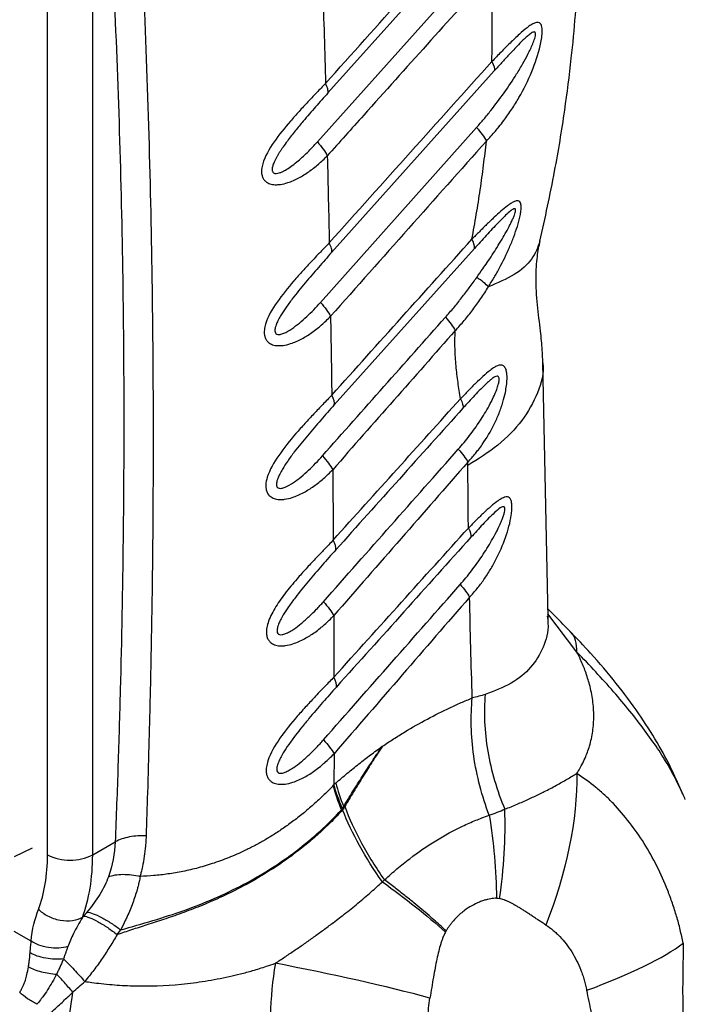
# Model space of a CAD drawing. Header units: millimetres. Extents: x 13 to 546, y 13 to 419.
# Tile 18 of 23: x 484 to 515, y 220 to 266. Entities that reach past the tile are written whole.
import ezdxf

# ---------------------------------------------------------------- set-up
doc = ezdxf.new("R2010")
doc.units = ezdxf.units.MM
doc.header["$LTSCALE"] = 2

msp = doc.modelspace()

# ---------------------------------------------------------------- linework, layer by layer
for p, q in [((485.132, 226.694), (485.132, 282.622)), ((487.253, 226.694), (487.253, 282.622)), ((505.709, 270.73), (498.301, 262.46)), ((497.807, 260.163), (505.464, 268.7)), ((506.115, 263.491), (498.477, 254.972)), ((497.953, 252.625), (505.285, 260.84)), ((505.182, 255.153), (498.598, 247.816)), ((508.641, 237.816), (508.393, 249.796)), ((504.876, 244.973), (504.874, 245.13)), ((509.995, 236.214), (508.637, 238.003)), ((498.589, 231.44), (498.586, 229.988)), ((498.669, 230.06), (498.586, 229.988)), ((498.941, 228.806), (498.979, 228.868)), ((483.584, 226.618), (484.42, 227.023)), ((487.253, 226.694), (488.312, 227.305)), ((484.365, 222.637), (483.564, 223.1)), ((488.405, 222.945), (488.569, 223.168))]:
    msp.add_line(p, q)
for centre, radius, start, end in [((504.436, 255.192), 0.747, 357.0198, 32.5786), ((491.001, 219.49), 26, 22.1328, 22.7632), ((486.192, 228.741), 2.306, 242.61, 297.3903), ((472.739, 221.678), 13.654, 317.9416, 353.9733)]:
    msp.add_arc(centre, radius, start, end)
for points, knots in [([(489.78, 227.586), (489.801, 228.259), (489.849, 229.765), (489.92, 232.255), (489.992, 235.213), (490.055, 238.633), (490.111, 243.513), (490.114, 249.655), (490.012, 256.891), (489.803, 264.035), (489.523, 270.327), (489.226, 275.51), (488.967, 279.384), (488.739, 282.466), (488.596, 284.254), (488.536, 285.02)], [0, 0, 0, 0, 0.03395, 0.075925, 0.125925, 0.18395, 0.25, 0.375358, 0.5, 0.625858, 0.75, 0.83338, 0.90284, 0.95838, 1, 1, 1, 1]), ([(487.253, 282.622), (487.344, 281.513), (487.433, 280.403), (487.6, 278.174), (487.68, 277.058), (487.905, 273.698), (488.038, 271.447), (488.384, 264.66), (488.545, 260.09), (488.721, 250.862), (488.736, 246.205), (488.654, 239.16), (488.61, 236.802), (488.517, 233.25), (488.482, 232.064), (488.403, 229.688), (488.358, 228.497), (488.312, 227.305)], [0, 0, 0, 0, 0.0625, 0.0625, 0.125, 0.125, 0.25, 0.25, 0.5, 0.5, 0.75, 0.75, 0.875, 0.875, 0.9375, 0.9375, 1, 1, 1, 1]), ([(508.262, 255.496), (508.502, 256.593), (508.954, 258.656), (509.42, 261.52), (509.732, 263.962), (509.923, 265.988), (510.031, 267.612), (510.09, 268.957), (510.124, 270.346), (510.124, 271.933), (510.066, 273.819), (509.921, 275.951), (509.661, 278.417), (509.349, 280.131), (509.18, 281.061)], [0, 0, 0, 0, 0.1218258, 0.2289599, 0.3212881, 0.3986887, 0.4610566, 0.509106, 0.5550931, 0.6230689, 0.6952911, 0.7782594, 0.879732, 1, 1, 1, 1]), ([(505.934, 268.041), (504.941, 266.937), (502.955, 264.731), (500.973, 262.521), (499.981, 261.416)], [0, 0, 0, 0, 0.5, 1, 1, 1, 1]), ([(506.02, 264.902), (506.021, 265.169), (506.023, 265.702), (506.008, 266.491), (505.98, 267.273), (505.949, 267.785), (505.934, 268.041)], [0, 0, 0, 0, 0.249999, 0.5, 0.750001, 1, 1, 1, 1]), ([(505.745, 260.201), (505.817, 260.278), (505.96, 260.433), (506.157, 260.654), (506.359, 260.898), (506.622, 261.239), (506.941, 261.691), (507.403, 262.442), (507.889, 263.419), (508.217, 264.383), (508.339, 264.993), (508.369, 265.267), (508.366, 265.479), (508.337, 265.623), (508.278, 265.728), (508.174, 265.786), (508.018, 265.755), (507.838, 265.657), (507.601, 265.488), (507.277, 265.208), (506.932, 264.875), (506.641, 264.589), (506.429, 264.374), (506.22, 264.158), (506.074, 264.009), (506.001, 263.934)], [0, 0, 0, 0, 0.031412, 0.062531, 0.088255, 0.125069, 0.188955, 0.25012, 0.380198, 0.499654, 0.531215, 0.562256, 0.585551, 0.606517, 0.624925, 0.652842, 0.687363, 0.719149, 0.749872, 0.807887, 0.874941, 0.908385, 0.937469, 0.968442, 1, 1, 1, 1]), ([(505.285, 260.84), (505.399, 260.969), (505.626, 261.229), (506.064, 261.767), (506.588, 262.464), (507.083, 263.207), (507.448, 263.817), (507.705, 264.288), (507.894, 264.683), (508.006, 264.979), (508.05, 265.142), (508.06, 265.241), (508.046, 265.3), (508.013, 265.326), (507.963, 265.323), (507.893, 265.293), (507.791, 265.226), (507.651, 265.111), (507.437, 264.911), (507.15, 264.621), (506.811, 264.258), (506.459, 263.874), (506.23, 263.619), (506.115, 263.491)], [0, 0, 0, 0, 0.062507, 0.125012, 0.250007, 0.375034, 0.441951, 0.500064, 0.56252, 0.593749, 0.61101, 0.624958, 0.63494, 0.644936, 0.65621, 0.67037, 0.687451, 0.715633, 0.749965, 0.807496, 0.874992, 0.937496, 1, 1, 1, 1]), ([(506.001, 263.934), (506.005, 264.096), (506.014, 264.42), (506.018, 264.741), (506.02, 264.902)], [0, 0, 0, 0, 0.5, 1, 1, 1, 1]), ([(498.188, 262.905), (498.12, 262.834), (497.986, 262.691), (497.788, 262.489), (497.58, 262.274), (497.304, 261.98), (496.948, 261.595), (496.399, 260.979), (495.753, 260.182), (495.289, 259.392), (495.176, 258.87), (495.183, 258.648), (495.24, 258.476), (495.321, 258.349), (495.45, 258.242), (495.642, 258.164), (495.863, 258.147), (496.127, 258.169), (496.479, 258.256), (496.93, 258.456), (497.411, 258.755), (497.782, 259.045), (498.068, 259.306), (498.205, 259.443), (498.274, 259.512)], [0, 0, 0, 0, 0.031538, 0.062559, 0.089393, 0.125118, 0.187392, 0.250219, 0.375894, 0.499584, 0.530656, 0.562105, 0.582624, 0.6035, 0.624586, 0.652583, 0.687145, 0.708289, 0.749829, 0.814438, 0.874923, 0.937449, 0.968513, 1, 1, 1, 1]), ([(498.301, 262.46), (498.314, 262.509), (498.312, 262.573), (498.274, 262.724), (498.238, 262.811), (498.188, 262.905)], [0, 0, 0, 0, 0.5, 0.5, 1, 1, 1, 1]), ([(498.301, 262.46), (498.204, 262.352), (498.012, 262.137), (497.721, 261.806), (497.431, 261.473), (497.174, 261.173), (496.953, 260.907), (496.764, 260.676), (496.578, 260.441), (496.386, 260.191), (496.236, 259.983), (496.122, 259.818), (496.076, 259.746), (496.052, 259.711)], [0, 0, 0, 0, 0.1249979, 0.2500019, 0.3765342, 0.5000046, 0.5829168, 0.6666776, 0.7500063, 0.8333389, 0.9285706, 0.9642854, 1, 1, 1, 1]), ([(495.751, 258.711), (495.77, 258.701), (495.808, 258.682), (495.899, 258.68), (496.015, 258.704), (496.158, 258.762), (496.339, 258.857), (496.57, 259.008), (496.921, 259.279), (497.259, 259.588), (497.578, 259.91), (497.731, 260.079), (497.807, 260.163)], [0, 0, 0, 0, 0.031225, 0.06251, 0.124909, 0.182857, 0.249943, 0.365286, 0.50001, 0.749975, 0.874988, 1, 1, 1, 1]), ([(497.807, 260.163), (497.908, 260.047), (498.001, 259.931), (498.159, 259.711), (498.224, 259.606), (498.274, 259.512)], [0, 0, 0, 0, 0.5, 0.5, 1, 1, 1, 1]), ([(505.745, 260.201), (504.524, 258.831), (502.083, 256.092), (499.646, 253.347), (498.427, 251.975)], [0, 0, 0, 0, 0.5, 1, 1, 1, 1]), ([(505.065, 255.594), (505.101, 255.789), (505.171, 256.178), (505.306, 256.954), (505.461, 257.919), (505.591, 258.875), (505.683, 259.635), (505.724, 260.012), (505.745, 260.201)], [0, 0, 0, 0, 0.125, 0.25, 0.5, 0.75, 0.875, 1, 1, 1, 1]), ([(496.052, 259.711), (496.028, 259.673), (495.981, 259.598), (495.913, 259.483), (495.849, 259.367), (495.811, 259.288), (495.792, 259.249)], [0, 0, 0, 0, 0.250008, 0.4999958, 0.7500147, 1, 1, 1, 1]), ([(495.684, 258.897), (495.684, 258.876), (495.682, 258.835), (495.692, 258.799), (495.697, 258.781)], [0, 0, 0, 0, 0.500216, 1, 1, 1, 1]), ([(495.792, 259.249), (495.779, 259.22), (495.753, 259.161), (495.721, 259.073), (495.695, 258.984), (495.688, 258.926), (495.684, 258.897)], [0, 0, 0, 0, 0.2500453, 0.5000682, 0.750137, 1, 1, 1, 1]), ([(495.697, 258.781), (495.704, 258.766), (495.717, 258.738), (495.74, 258.72), (495.751, 258.711)], [0, 0, 0, 0, 0.500042, 1, 1, 1, 1]), ([(505.842, 253.358), (505.887, 253.432), (505.977, 253.579), (506.106, 253.795), (506.236, 254.021), (506.488, 254.479), (506.765, 255.045), (507.033, 255.701), (507.207, 256.201), (507.319, 256.614), (507.373, 256.93), (507.385, 257.146), (507.356, 257.311), (507.281, 257.389), (507.175, 257.408), (507.042, 257.36), (506.891, 257.273), (506.689, 257.128), (506.431, 256.916), (506.103, 256.616), (505.821, 256.345), (505.585, 256.116), (505.413, 255.943), (505.241, 255.77), (505.124, 255.653), (505.065, 255.594)], [0, 0, 0, 0, 0.031196, 0.062494, 0.090984, 0.124992, 0.249896, 0.314211, 0.374881, 0.437373, 0.468619, 0.499866, 0.532658, 0.562359, 0.588505, 0.624871, 0.656154, 0.687506, 0.750027, 0.808677, 0.875015, 0.906771, 0.937507, 0.968723, 1, 1, 1, 1]), ([(505.294, 253.802), (505.389, 253.937), (505.551, 254.168), (505.795, 254.52), (506.018, 254.855), (506.253, 255.222), (506.473, 255.584), (506.661, 255.91), (506.804, 256.176), (506.909, 256.384), (506.994, 256.564), (507.057, 256.719), (507.1, 256.845), (507.121, 256.943), (507.115, 257.008), (507.07, 257.037), (506.968, 256.992), (506.803, 256.863), (506.568, 256.644), (506.3, 256.37), (506.014, 256.068), (505.739, 255.77), (505.459, 255.462), (505.274, 255.256), (505.182, 255.153)], [0, 0, 0, 0, 0.0729, 0.124997, 0.189661, 0.250004, 0.316286, 0.375002, 0.413511, 0.447066, 0.475818, 0.500007, 0.520249, 0.53614, 0.549325, 0.56251, 0.588131, 0.624986, 0.679709, 0.750019, 0.809626, 0.875008, 0.937504, 1, 1, 1, 1]), ([(498.364, 255.423), (498.295, 255.35), (498.159, 255.206), (497.959, 255.003), (497.749, 254.786), (497.47, 254.489), (497.109, 254.101), (496.551, 253.475), (495.896, 252.669), (495.427, 251.869), (495.307, 251.341), (495.31, 251.112), (495.364, 250.934), (495.444, 250.802), (495.573, 250.691), (495.766, 250.609), (495.988, 250.59), (496.255, 250.61), (496.613, 250.699), (497.071, 250.903), (497.484, 251.162), (497.787, 251.388), (498.011, 251.574), (498.219, 251.766), (498.358, 251.905), (498.427, 251.975)], [0, 0, 0, 0, 0.031555, 0.062556, 0.089346, 0.125111, 0.187336, 0.250204, 0.377178, 0.49959, 0.53072, 0.562106, 0.583021, 0.60392, 0.624727, 0.652821, 0.687281, 0.707514, 0.749824, 0.814837, 0.874907, 0.909492, 0.937453, 0.968514, 1, 1, 1, 1]), ([(498.477, 254.972), (498.49, 255.022), (498.488, 255.087), (498.449, 255.24), (498.414, 255.328), (498.364, 255.423)], [0, 0, 0, 0, 0.5, 0.5, 1, 1, 1, 1]), ([(498.484, 248.272), (499.58, 249.492), (501.774, 251.932), (503.968, 254.373), (505.065, 255.594)], [0, 0, 0, 0, 0.5, 1, 1, 1, 1]), ([(508.261, 255.496), (508.157, 255.21), (507.947, 254.633), (507.127, 253.904), (506.271, 253.54), (505.843, 253.358)], [0, 0, 0, 0, 0.3301007, 0.6650564, 1, 1, 1, 1]), ([(508.393, 249.788), (508.388, 249.988), (508.377, 250.452), (508.281, 251.367), (508.131, 252.511), (508.051, 253.703), (508.11, 254.713), (508.221, 255.275), (508.269, 255.518)], [0, 0, 0, 0, 0.121509, 0.2825427, 0.4941948, 0.7105476, 0.8746243, 1, 1, 1, 1]), ([(498.477, 254.972), (498.373, 254.856), (498.166, 254.624), (497.75, 254.151), (497.231, 253.548), (496.715, 252.914), (496.332, 252.393), (496.107, 252.05), (495.958, 251.781), (495.875, 251.598), (495.83, 251.457), (495.809, 251.345), (495.812, 251.242), (495.857, 251.156), (495.947, 251.118), (496.074, 251.125), (496.299, 251.199), (496.735, 251.457), (497.201, 251.852), (497.64, 252.282), (497.849, 252.511), (497.953, 252.625)], [0, 0, 0, 0, 0.0624889, 0.124975, 0.2499249, 0.374918, 0.4422536, 0.4999127, 0.5335692, 0.5624138, 0.5791694, 0.5938799, 0.6104311, 0.6252022, 0.6430237, 0.6609645, 0.6877573, 0.7501561, 0.87503, 0.9375147, 1, 1, 1, 1]), ([(503.825, 251.929), (503.954, 252.078), (504.212, 252.376), (504.582, 252.842), (504.944, 253.316), (505.178, 253.64), (505.294, 253.802)], [0, 0, 0, 0, 0.25, 0.500004, 0.750002, 1, 1, 1, 1]), ([(505.843, 253.358), (505.784, 253.418), (505.707, 253.487), (505.521, 253.637), (505.413, 253.719), (505.294, 253.802)], [0, 0, 0, 0, 0.5, 0.5, 1, 1, 1, 1]), ([(504.281, 251.304), (504.354, 251.382), (504.499, 251.538), (504.779, 251.86), (505.112, 252.281), (505.427, 252.719), (505.668, 253.081), (505.784, 253.266), (505.843, 253.358)], [0, 0, 0, 0, 0.1250061, 0.250004, 0.499985, 0.7499892, 0.8750609, 1, 1, 1, 1]), ([(497.953, 252.625), (498.055, 252.51), (498.148, 252.394), (498.309, 252.174), (498.376, 252.069), (498.427, 251.975)], [0, 0, 0, 0, 0.5, 0.5, 1, 1, 1, 1]), ([(498.044, 245.422), (499.007, 246.507), (500.933, 248.676), (502.861, 250.845), (503.825, 251.929)], [0, 0, 0, 0, 0.499961, 1, 1, 1, 1]), ([(504.281, 251.304), (503.321, 250.216), (501.401, 248.04), (499.484, 245.861), (498.526, 244.772)], [0, 0, 0, 0, 0.5, 1, 1, 1, 1]), ([(504.528, 248.104), (504.488, 248.358), (504.408, 248.865), (504.314, 249.646), (504.271, 250.32), (504.266, 250.807), (504.271, 251.089), (504.278, 251.233), (504.281, 251.304)], [0, 0, 0, 0, 0.250014, 0.500017, 0.749989, 0.874992, 0.937495, 1, 1, 1, 1]), ([(504.874, 245.13), (504.935, 245.197), (505.055, 245.329), (505.22, 245.522), (505.387, 245.732), (505.705, 246.171), (506.041, 246.736), (506.344, 247.416), (506.52, 247.919), (506.657, 248.462), (506.724, 248.937), (506.712, 249.288), (506.668, 249.486), (506.598, 249.62), (506.495, 249.684), (506.369, 249.689), (506.249, 249.647), (506.096, 249.568), (505.885, 249.421), (505.588, 249.165), (505.244, 248.838), (504.952, 248.545), (504.712, 248.295), (504.59, 248.168), (504.528, 248.104)], [0, 0, 0, 0, 0.031422, 0.062511, 0.089236, 0.125027, 0.24991, 0.312613, 0.374919, 0.426952, 0.499896, 0.53645, 0.562404, 0.593774, 0.624906, 0.652927, 0.687411, 0.705396, 0.750013, 0.814516, 0.875014, 0.937492, 0.96856, 1, 1, 1, 1]), ([(508.39, 249.788), (508.391, 249.782), (508.478, 249.314), (508.187, 248.38), (507.496, 247.08), (506.374, 245.918), (505.366, 245.282), (504.876, 244.973)], [0, 0, 0, 0, 0.003363, 0.2652, 0.521595, 0.767755, 1, 1, 1, 1]), ([(504.427, 245.737), (504.517, 245.841), (504.696, 246.048), (505.039, 246.48), (505.444, 247.044), (505.819, 247.654), (506.077, 248.161), (506.22, 248.497), (506.304, 248.753), (506.341, 248.922), (506.348, 249.038), (506.335, 249.113), (506.301, 249.159), (506.236, 249.172), (506.132, 249.133), (506.005, 249.046), (505.867, 248.933), (505.694, 248.775), (505.467, 248.55), (505.197, 248.266), (504.92, 247.967), (504.737, 247.765), (504.646, 247.664)], [0, 0, 0, 0, 0.0624767, 0.1249499, 0.2498699, 0.3748729, 0.4432316, 0.4998877, 0.534211, 0.5623704, 0.5788142, 0.5937405, 0.6087425, 0.6250847, 0.6525275, 0.6875291, 0.7165487, 0.7501085, 0.8087822, 0.875053, 0.9375287, 1, 1, 1, 1]), ([(498.484, 248.272), (498.414, 248.2), (498.276, 248.057), (497.994, 247.768), (497.641, 247.395), (497.215, 246.938), (496.645, 246.299), (495.981, 245.484), (495.489, 244.643), (495.379, 244.111), (495.391, 243.847), (495.46, 243.641), (495.623, 243.483), (495.835, 243.388), (496.06, 243.367), (496.331, 243.387), (496.695, 243.477), (497.158, 243.684), (497.649, 243.993), (498.026, 244.292), (498.317, 244.56), (498.456, 244.701), (498.526, 244.772)], [0, 0, 0, 0, 0.0312657, 0.0625283, 0.1250446, 0.187532, 0.2502062, 0.3799539, 0.4996016, 0.5422157, 0.5621357, 0.5962048, 0.6246816, 0.6528694, 0.6872146, 0.7075855, 0.7498886, 0.815193, 0.8749419, 0.9374704, 0.9687362, 1, 1, 1, 1]), ([(498.598, 247.816), (498.493, 247.698), (498.283, 247.463), (497.861, 246.984), (497.334, 246.372), (496.812, 245.729), (496.423, 245.202), (496.194, 244.854), (496.041, 244.581), (495.957, 244.395), (495.908, 244.252), (495.884, 244.138), (495.882, 244.032), (495.922, 243.939), (496.01, 243.895), (496.139, 243.897), (496.369, 243.972), (496.811, 244.233), (497.283, 244.635), (497.727, 245.073), (497.938, 245.306), (498.044, 245.422)], [0, 0, 0, 0, 0.062505, 0.125007, 0.249989, 0.37502, 0.44215, 0.500052, 0.533756, 0.562569, 0.579296, 0.593915, 0.610569, 0.625117, 0.64291, 0.660891, 0.687674, 0.750086, 0.874997, 0.937499, 1, 1, 1, 1]), ([(498.555, 241.471), (499.554, 242.58), (501.544, 244.791), (503.536, 247.002), (504.528, 248.104)], [0, 0, 0, 0, 0.501665, 1, 1, 1, 1]), ([(504.646, 247.664), (503.65, 246.554), (501.658, 244.336), (499.666, 242.118), (498.67, 241.01)], [0, 0, 0, 0, 0.500093, 1, 1, 1, 1]), ([(498.088, 238.571), (499.144, 239.765), (501.256, 242.154), (503.37, 244.543), (504.427, 245.737)], [0, 0, 0, 0, 0.499799, 1, 1, 1, 1]), ([(498.044, 245.422), (498.147, 245.307), (498.242, 245.191), (498.405, 244.971), (498.473, 244.866), (498.526, 244.772)], [0, 0, 0, 0, 0.5, 0.5, 1, 1, 1, 1]), ([(504.874, 245.13), (503.828, 243.933), (501.727, 241.531), (499.629, 239.127), (498.577, 237.921)], [0, 0, 0, 0, 0.498302, 1, 1, 1, 1]), ([(504.901, 242.035), (504.895, 242.524), (504.884, 243.503), (504.879, 244.483), (504.876, 244.973)], [0, 0, 0, 0, 0.5, 1, 1, 1, 1]), ([(504.955, 238.789), (505.015, 238.854), (505.134, 238.985), (505.364, 239.255), (505.635, 239.615), (505.931, 240.069), (506.293, 240.715), (506.663, 241.563), (506.889, 242.393), (506.946, 242.9), (506.947, 243.093), (506.931, 243.231), (506.904, 243.353), (506.841, 243.453), (506.734, 243.506), (506.613, 243.49), (506.463, 243.428), (506.252, 243.296), (505.964, 243.061), (505.618, 242.746), (505.326, 242.465), (505.085, 242.219), (504.962, 242.097), (504.901, 242.035)], [0, 0, 0, 0, 0.031267, 0.062529, 0.125051, 0.188216, 0.250109, 0.3782, 0.4997, 0.530965, 0.562248, 0.576057, 0.593615, 0.624853, 0.65293, 0.687385, 0.710935, 0.749914, 0.815442, 0.874965, 0.937471, 0.968736, 1, 1, 1, 1]), ([(504.515, 239.38), (504.606, 239.485), (504.788, 239.697), (505.136, 240.137), (505.547, 240.711), (505.93, 241.326), (506.207, 241.831), (506.368, 242.162), (506.477, 242.419), (506.547, 242.608), (506.593, 242.765), (506.618, 242.895), (506.614, 242.978), (506.593, 243.019), (506.56, 243.04), (506.495, 243.035), (506.345, 242.952), (506.034, 242.684), (505.668, 242.305), (505.299, 241.907), (505.113, 241.702), (505.02, 241.599)], [0, 0, 0, 0, 0.062498, 0.1249937, 0.2499672, 0.3749266, 0.442039, 0.4999352, 0.5335969, 0.5624472, 0.5874481, 0.6062517, 0.6250749, 0.6338754, 0.6429906, 0.660949, 0.6877558, 0.7501319, 0.8750117, 0.9375054, 1, 1, 1, 1]), ([(498.586, 235.037), (499.645, 236.211), (501.749, 238.544), (503.855, 240.877), (504.901, 242.035)], [0, 0, 0, 0, 0.5032741, 1, 1, 1, 1]), ([(498.555, 241.471), (498.485, 241.397), (498.346, 241.251), (498.142, 241.045), (497.928, 240.824), (497.642, 240.521), (497.273, 240.124), (496.789, 239.583), (496.279, 238.969), (495.795, 238.281), (495.513, 237.713), (495.422, 237.325), (495.41, 237.145), (495.423, 236.997), (495.457, 236.856), (495.542, 236.72), (495.668, 236.608), (495.858, 236.52), (496.086, 236.497), (496.36, 236.516), (496.729, 236.607), (497.196, 236.818), (497.618, 237.085), (497.926, 237.317), (498.153, 237.509), (498.366, 237.706), (498.506, 237.849), (498.577, 237.921)], [0, 0, 0, 0, 0.031555, 0.062498, 0.088953, 0.124999, 0.18765, 0.249978, 0.338662, 0.421781, 0.499673, 0.532041, 0.553029, 0.562247, 0.586031, 0.60702, 0.624912, 0.652999, 0.687406, 0.707967, 0.750049, 0.815173, 0.875019, 0.909373, 0.937509, 0.968522, 1, 1, 1, 1]), ([(505.02, 241.599), (503.97, 240.431), (501.863, 238.088), (499.758, 235.745), (498.702, 234.571)], [0, 0, 0, 0, 0.498843, 1, 1, 1, 1]), ([(498.67, 241.01), (498.564, 240.891), (498.351, 240.653), (497.924, 240.167), (497.39, 239.547), (496.861, 238.896), (496.466, 238.361), (496.234, 238.009), (496.078, 237.732), (495.991, 237.544), (495.94, 237.399), (495.913, 237.283), (495.907, 237.174), (495.941, 237.077), (496.027, 237.021), (496.16, 237.024), (496.32, 237.074), (496.508, 237.166), (496.755, 237.321), (497.07, 237.56), (497.422, 237.874), (497.711, 238.161), (497.929, 238.393), (498.035, 238.512), (498.088, 238.571)], [0, 0, 0, 0, 0.062509, 0.125016, 0.250011, 0.374992, 0.442184, 0.500028, 0.533746, 0.562547, 0.579251, 0.593831, 0.610584, 0.625056, 0.641939, 0.661905, 0.687446, 0.715957, 0.74996, 0.807597, 0.874989, 0.937492, 0.968746, 1, 1, 1, 1]), ([(498.093, 232.09), (499.165, 233.308), (501.305, 235.738), (503.446, 238.168), (504.515, 239.38)], [0, 0, 0, 0, 0.501072, 1, 1, 1, 1]), ([(498.088, 238.571), (498.193, 238.456), (498.289, 238.341), (498.454, 238.12), (498.524, 238.016), (498.577, 237.921)], [0, 0, 0, 0, 0.5, 0.5, 1, 1, 1, 1]), ([(504.955, 238.789), (503.901, 237.574), (501.778, 235.125), (499.657, 232.674), (498.589, 231.44)], [0, 0, 0, 0, 0.496322, 1, 1, 1, 1]), ([(505.084, 234.057), (505.059, 234.844), (505.008, 236.419), (504.973, 237.999), (504.955, 238.789)], [0, 0, 0, 0, 0.5, 1, 1, 1, 1]), ([(509.705, 237.15), (509.464, 237.398), (509.112, 237.757), (508.747, 238.122), (508.632, 238.236)], [0, 0, 0, 0, 0.686795, 1, 1, 1, 1]), ([(508.603, 237.894), (508.618, 237.783), (508.688, 237.245), (508.449, 236.414), (507.877, 235.461), (506.961, 234.707), (506.116, 234.386), (505.692, 234.225)], [0, 0, 0, 0, 0.060325, 0.293259, 0.527116, 0.762574, 1, 1, 1, 1]), ([(508.641, 237.745), (508.643, 237.742), (508.651, 237.733), (508.644, 237.819), (508.638, 237.882)], [0, 0, 0, 0, 0.263298, 1, 1, 1, 1]), ([(514.96, 229.552), (514.804, 229.92), (514.45, 230.75), (513.755, 232.005), (512.887, 233.371), (511.847, 234.767), (510.763, 236.051), (509.999, 236.845), (509.672, 237.184)], [0, 0, 0, 0, 0.128191, 0.289355, 0.463341, 0.653527, 0.851773, 1, 1, 1, 1]), ([(509.995, 236.214), (509.982, 236.4), (509.958, 236.773), (509.836, 237.065), (509.706, 237.146), (509.702, 237.148)], [0, 0, 0, 0, 0.491865, 0.98373, 1, 1, 1, 1]), ([(509.994, 230.517), (510.028, 230.573), (510.111, 230.707), (510.244, 230.944), (510.377, 231.217), (510.495, 231.51), (510.633, 231.925), (510.755, 232.486), (510.804, 233.201), (510.754, 233.934), (510.634, 234.535), (510.502, 234.991), (510.372, 235.377), (510.206, 235.786), (510.055, 236.092), (509.995, 236.214)], [0, 0, 0, 0, 0.034146, 0.081762, 0.14286, 0.195124, 0.250013, 0.376432, 0.500011, 0.624718, 0.750008, 0.800037, 0.850008, 0.940048, 1, 1, 1, 1]), ([(514.965, 229.546), (514.765, 229.977), (514.346, 230.879), (513.221, 232.528), (511.776, 234.342), (510.588, 235.59), (509.995, 236.214)], [0, 0, 0, 0, 0.232999, 0.488667, 0.744334, 1, 1, 1, 1]), ([(498.586, 235.037), (498.515, 234.962), (498.375, 234.815), (498.169, 234.608), (497.953, 234.385), (497.665, 234.08), (497.291, 233.68), (496.712, 233.033), (496.034, 232.201), (495.543, 231.373), (495.403, 230.824), (495.395, 230.578), (495.441, 230.383), (495.519, 230.239), (495.646, 230.116), (495.843, 230.022), (496.072, 229.997), (496.35, 230.015), (496.722, 230.108), (497.196, 230.322), (497.621, 230.592), (497.933, 230.828), (498.161, 231.022), (498.376, 231.223), (498.517, 231.367), (498.589, 231.44)], [0, 0, 0, 0, 0.031589, 0.06253, 0.088985, 0.125061, 0.187593, 0.250102, 0.378477, 0.499662, 0.531122, 0.562116, 0.583776, 0.604668, 0.624723, 0.65276, 0.687246, 0.707406, 0.749924, 0.814973, 0.874957, 0.909277, 0.937478, 0.968497, 1, 1, 1, 1]), ([(498.702, 234.571), (498.594, 234.45), (498.379, 234.209), (497.946, 233.719), (497.511, 233.212), (497.086, 232.696), (496.767, 232.291), (496.471, 231.89), (496.235, 231.533), (496.076, 231.253), (495.986, 231.063), (495.933, 230.916), (495.903, 230.798), (495.894, 230.686), (495.923, 230.583), (496.007, 230.52), (496.141, 230.52), (496.304, 230.57), (496.494, 230.663), (496.745, 230.821), (497.063, 231.063), (497.419, 231.382), (497.712, 231.674), (497.932, 231.909), (498.04, 232.03), (498.093, 232.09)], [0, 0, 0, 0, 0.062514, 0.125011, 0.250016, 0.314545, 0.37503, 0.442142, 0.50006, 0.533728, 0.562577, 0.57926, 0.593857, 0.610715, 0.625089, 0.642001, 0.661859, 0.687457, 0.715904, 0.749969, 0.807549, 0.874993, 0.937494, 0.968747, 1, 1, 1, 1]), ([(500.859, 231.789), (501.034, 231.905), (501.386, 232.138), (502.09, 232.574), (502.973, 233.079), (503.855, 233.524), (504.558, 233.843), (504.909, 233.986), (505.084, 234.057)], [0, 0, 0, 0, 0.125, 0.25, 0.5, 0.75, 0.875, 1, 1, 1, 1]), ([(505.88, 228.547), (505.54, 229.444), (505.288, 230.4), (505.015, 232.286), (504.995, 233.214), (505.084, 234.057)], [0, 0, 0, 0, 0.5, 0.5, 1, 1, 1, 1]), ([(505.692, 234.225), (505.616, 233.394), (505.652, 232.486), (505.965, 230.642), (506.242, 229.709), (506.611, 228.835)], [0, 0, 0, 0, 0.5, 0.5, 1, 1, 1, 1]), ([(498.093, 232.09), (498.199, 231.975), (498.296, 231.86), (498.464, 231.639), (498.534, 231.535), (498.589, 231.44)], [0, 0, 0, 0, 0.5, 0.5, 1, 1, 1, 1]), ([(498.669, 230.06), (498.759, 230.138), (498.939, 230.294), (499.301, 230.597), (499.756, 230.966), (500.214, 231.318), (500.582, 231.589), (500.766, 231.723), (500.859, 231.789)], [0, 0, 0, 0, 0.125, 0.25, 0.5, 0.75, 0.875, 1, 1, 1, 1]), ([(499.042, 228.969), (499.182, 229.196), (499.474, 229.671), (499.921, 230.379), (500.294, 230.948), (500.603, 231.416), (500.762, 231.648), (500.859, 231.789)], [0, 0, 0, 0, 0.239471, 0.5, 0.75, 0.847296, 1, 1, 1, 1]), ([(500.859, 231.789), (500.778, 231.667), (500.625, 231.434), (500.323, 230.965), (499.948, 230.375), (499.512, 229.665), (499.228, 229.19), (499.091, 228.96)], [0, 0, 0, 0, 0.130803, 0.25, 0.5, 0.759053, 1, 1, 1, 1]), ([(506.611, 228.835), (506.708, 228.873), (506.903, 228.951), (507.185, 229.068), (507.458, 229.186), (507.723, 229.304), (507.979, 229.422), (508.227, 229.541), (508.585, 229.718), (509.03, 229.953), (509.537, 230.241), (509.844, 230.426), (509.994, 230.517)], [0, 0, 0, 0, 0.072809, 0.145112, 0.216937, 0.288311, 0.359262, 0.429819, 0.500013, 0.673574, 0.840127, 1, 1, 1, 1]), ([(514.994, 222.542), (514.946, 222.754), (514.85, 223.179), (514.685, 223.808), (514.487, 224.42), (514.194, 225.219), (513.768, 226.174), (513.165, 227.245), (512.48, 228.225), (511.847, 228.966), (511.306, 229.501), (510.739, 229.986), (510.292, 230.304), (509.994, 230.517)], [0, 0, 0, 0, 0.0625, 0.125, 0.1875, 0.25, 0.375, 0.5, 0.625, 0.75, 0.8125, 0.875, 1, 1, 1, 1]), ([(498.556, 229.955), (498.475, 229.87), (498.314, 229.702), (498.067, 229.458), (497.819, 229.225), (497.57, 229.001), (497.322, 228.788), (497.074, 228.584), (496.827, 228.39), (496.582, 228.206), (496.339, 228.031), (496.098, 227.865), (495.859, 227.708), (495.624, 227.56), (495.392, 227.42), (495.164, 227.289), (494.94, 227.165), (494.72, 227.05), (494.322, 226.85), (493.742, 226.59), (492.977, 226.305), (492.229, 226.077), (491.503, 225.907), (490.803, 225.789), (490.134, 225.711), (489.699, 225.687), (489.488, 225.676)], [0, 0, 0, 0, 0.0355907, 0.070418, 0.1044766, 0.1377619, 0.17027, 0.2019979, 0.2329462, 0.2631175, 0.2925142, 0.3211389, 0.3489939, 0.3760815, 0.4024034, 0.4279608, 0.4527548, 0.4767865, 0.5000569, 0.5820589, 0.6604595, 0.7352909, 0.8066193, 0.8745166, 0.938965, 1, 1, 1, 1]), ([(499.091, 228.96), (499.083, 228.947), (499.067, 228.919), (499.034, 228.866), (499.01, 228.825), (498.994, 228.797)], [0, 0, 0, 0, 0.25, 0.5, 1, 1, 1, 1]), ([(499.091, 228.96), (499.3, 228.404), (499.568, 227.823), (500.199, 226.658), (500.562, 226.074), (500.954, 225.513)], [0, 0, 0, 0, 0.5, 0.5, 1, 1, 1, 1]), ([(505.88, 228.547), (506.005, 228.595), (506.254, 228.691), (506.492, 228.787), (506.611, 228.835)], [0, 0, 0, 0, 0.502382, 1, 1, 1, 1]), ([(498.994, 228.797), (498.91, 228.708), (498.743, 228.528), (498.481, 228.263), (498.213, 228.002), (497.936, 227.745), (497.652, 227.493), (497.361, 227.245), (497.062, 227.003), (496.756, 226.767), (496.185, 226.345), (495.345, 225.789), (494.264, 225.179), (493.256, 224.687), (492.327, 224.288), (491.44, 223.95), (490.602, 223.66), (489.818, 223.405), (489.09, 223.175), (488.628, 223.02), (488.405, 222.945)], [0, 0, 0, 0, 0.03151, 0.063087, 0.094727, 0.126425, 0.15818, 0.189988, 0.22185, 0.253763, 0.285729, 0.396867, 0.499956, 0.58611, 0.66716, 0.743211, 0.814387, 0.880816, 0.942634, 1, 1, 1, 1]), ([(488.569, 223.168), (489.076, 223.314), (489.579, 223.456), (490.572, 223.756), (491.062, 223.913), (492.508, 224.425), (493.443, 224.831), (495.214, 225.763), (496.051, 226.295), (497.598, 227.474), (498.308, 228.119), (498.941, 228.806)], [0, 0, 0, 0, 0.125, 0.125, 0.25, 0.25, 0.5, 0.5, 0.75, 0.75, 1, 1, 1, 1]), ([(500.86, 225.423), (500.465, 225.98), (500.102, 226.555), (499.472, 227.695), (499.205, 228.26), (498.994, 228.797)], [0, 0, 0, 0, 0.5, 0.5, 1, 1, 1, 1]), ([(500.954, 225.513), (501.06, 225.608), (501.256, 225.784), (501.551, 226.039), (501.842, 226.277), (502.442, 226.748), (503.361, 227.382), (504.303, 227.896), (504.934, 228.183), (505.241, 228.313), (505.557, 228.433), (505.766, 228.507), (505.88, 228.547)], [0, 0, 0, 0, 0.067587, 0.12501, 0.18747, 0.250022, 0.500044, 0.749978, 0.813097, 0.87499, 0.932076, 1, 1, 1, 1]), ([(489.78, 227.586), (489.515, 227.597), (489.239, 227.579), (488.729, 227.481), (488.497, 227.402), (488.312, 227.305)], [0, 0, 0, 0, 0.5, 0.5, 1, 1, 1, 1]), ([(489.488, 225.676), (489.505, 225.741), (489.546, 225.897), (489.619, 226.212), (489.694, 226.623), (489.745, 227.037), (489.77, 227.358), (489.777, 227.519), (489.78, 227.586)], [0, 0, 0, 0, 0.103256, 0.25, 0.5, 0.75, 0.896142, 1, 1, 1, 1]), ([(484.71, 224.131), (484.85, 224.501), (484.955, 224.901), (485.096, 225.761), (485.132, 226.216), (485.132, 226.694)], [0, 0, 0, 0, 0.5, 0.5, 1, 1, 1, 1]), ([(487.992, 225.662), (487.9, 225.392), (487.759, 225.112), (487.412, 224.554), (487.207, 224.277), (486.982, 224.005)], [0, 0, 0, 0, 0.5, 0.5, 1, 1, 1, 1]), ([(487.992, 225.662), (488.178, 225.733), (488.414, 225.775), (488.937, 225.78), (489.22, 225.743), (489.488, 225.676)], [0, 0, 0, 0, 0.5, 0.5, 1, 1, 1, 1]), ([(489.488, 225.676), (489.47, 225.596), (489.438, 225.448), (489.389, 225.242), (489.33, 225.014), (489.249, 224.749), (489.138, 224.432), (489.014, 224.114), (488.896, 223.838), (488.746, 223.525), (488.642, 223.314), (488.569, 223.168)], [0, 0, 0, 0, 0.099663, 0.183033, 0.25, 0.373687, 0.500033, 0.627429, 0.750029, 0.826132, 1, 1, 1, 1]), ([(495.833, 221.6), (495.978, 221.696), (496.272, 221.891), (496.71, 222.188), (497.151, 222.491), (497.593, 222.803), (498.035, 223.123), (498.53, 223.49), (499.094, 223.92), (499.717, 224.417), (500.313, 224.927), (500.686, 225.265), (500.86, 225.423)], [0, 0, 0, 0, 0.080242, 0.161646, 0.244259, 0.328144, 0.413371, 0.500007, 0.618708, 0.750012, 0.883847, 1, 1, 1, 1]), ([(503.854, 223.12), (503.777, 223.192), (503.613, 223.345), (503.345, 223.586), (503.043, 223.851), (502.704, 224.14), (502.326, 224.452), (501.908, 224.788), (501.449, 225.144), (501.123, 225.388), (500.954, 225.513)], [0, 0, 0, 0, 0.089664, 0.189479, 0.299447, 0.419552, 0.549752, 0.689975, 0.84011, 1, 1, 1, 1]), ([(506.216, 224.657), (506.172, 224.654), (506.082, 224.649), (505.946, 224.63), (505.835, 224.608), (505.722, 224.58), (505.591, 224.542), (505.36, 224.457), (505.058, 224.31), (504.802, 224.145), (504.595, 223.985), (504.416, 223.831), (504.235, 223.646), (504.093, 223.475), (504.002, 223.353), (503.922, 223.235), (503.876, 223.158), (503.854, 223.12)], [0, 0, 0, 0, 0.048826, 0.099249, 0.151392, 0.173713, 0.225749, 0.299883, 0.439565, 0.580441, 0.614174, 0.704554, 0.816877, 0.867126, 0.917354, 0.960423, 1, 1, 1, 1]), ([(508.538, 223.398), (508.481, 223.435), (508.425, 223.472), (508.314, 223.545), (508.259, 223.581), (508.154, 223.651), (508.075, 223.703), (507.983, 223.764), (507.937, 223.794), (507.917, 223.807), (507.904, 223.816), (507.898, 223.82), (507.832, 223.863), (507.751, 223.917), (507.668, 223.971), (507.629, 223.996), (507.613, 224.006), (507.603, 224.013), (507.599, 224.015), (507.541, 224.053), (507.467, 224.1), (507.388, 224.15), (507.355, 224.17), (507.334, 224.184), (507.325, 224.189), (507.265, 224.226), (507.197, 224.267), (507.122, 224.31), (507.091, 224.328), (507.071, 224.34), (507.062, 224.345), (507.007, 224.375), (506.944, 224.41), (506.884, 224.44), (506.844, 224.46), (506.826, 224.469), (506.766, 224.498), (506.707, 224.525), (506.65, 224.548), (506.614, 224.563), (506.596, 224.57), (506.502, 224.605), (506.431, 224.626), (506.363, 224.641)], [0, 0, 0, 0, 0.0625, 0.0625, 0.125, 0.125, 0.1875, 0.21875, 0.234375, 0.242187, 0.242187, 0.25, 0.25, 0.3125, 0.34375, 0.359375, 0.367187, 0.367187, 0.375, 0.375, 0.4375, 0.46875, 0.484375, 0.484375, 0.5, 0.5, 0.5625, 0.59375, 0.609375, 0.609375, 0.625, 0.625, 0.6875, 0.71875, 0.71875, 0.75, 0.75, 0.8125, 0.84375, 0.84375, 0.875, 0.875, 1, 1, 1, 1]), ([(486.769, 223.754), (486.644, 223.682), (486.488, 223.626), (486.13, 223.571), (485.928, 223.574), (485.526, 223.648), (485.327, 223.718), (484.977, 223.902), (484.828, 224.015), (484.71, 224.131)], [0, 0, 0, 0, 0.25, 0.25, 0.5, 0.5, 0.75, 0.75, 1, 1, 1, 1]), ([(486.769, 223.754), (486.698, 223.631), (486.554, 223.381), (486.367, 223.027), (486.209, 222.694), (486.128, 222.485), (486.088, 222.381)], [0, 0, 0, 0, 0.283499, 0.571448, 0.786228, 1, 1, 1, 1]), ([(486.824, 223.818), (486.902, 223.809), (487.001, 223.783), (487.233, 223.694), (487.366, 223.63), (487.653, 223.472), (487.806, 223.377), (488.111, 223.17), (488.263, 223.058), (488.405, 222.945)], [0, 0, 0, 0, 0.25, 0.25, 0.5, 0.5, 0.75, 0.75, 1, 1, 1, 1]), ([(486.982, 224.005), (487.062, 223.997), (487.161, 223.972), (487.395, 223.887), (487.529, 223.826), (487.816, 223.675), (487.969, 223.584), (488.274, 223.385), (488.426, 223.277), (488.569, 223.168)], [0, 0, 0, 0, 0.25, 0.25, 0.5, 0.5, 0.75, 0.75, 1, 1, 1, 1]), ([(508.538, 223.398), (508.657, 223.321), (508.828, 223.195), (509.043, 223.006), (509.25, 222.803), (509.493, 222.519), (509.757, 222.14), (509.99, 221.727), (510.155, 221.36), (510.267, 221.055), (510.341, 220.82), (510.406, 220.579), (510.444, 220.414), (510.461, 220.331)], [0, 0, 0, 0, 0.125, 0.1875, 0.25, 0.375, 0.5, 0.625, 0.75, 0.8125, 0.875, 0.9375, 1, 1, 1, 1]), ([(488.405, 222.945), (488.349, 222.851), (488.237, 222.664), (488.063, 222.383), (487.883, 222.102), (487.636, 221.732), (487.312, 221.274), (487.028, 220.924), (486.885, 220.749)], [0, 0, 0, 0, 0.124622, 0.249518, 0.374652, 0.499985, 0.749007, 1, 1, 1, 1]), ([(503.823, 223.063), (503.809, 223.036), (503.781, 222.982), (503.741, 222.896), (503.696, 222.79), (503.648, 222.661), (503.578, 222.451), (503.499, 222.163), (503.414, 221.789), (503.334, 221.379), (503.255, 220.936), (503.175, 220.462), (503.12, 220.136), (503.091, 219.969)], [0, 0, 0, 0, 0.0295759, 0.0603122, 0.0922658, 0.1407221, 0.1926186, 0.3022714, 0.4219513, 0.5520838, 0.6923344, 0.8419176, 1, 1, 1, 1]), ([(484.314, 222.087), (484.319, 222.14), (484.328, 222.236), (484.34, 222.372), (484.352, 222.504), (484.36, 222.591), (484.365, 222.637)], [0, 0, 0, 0, 0.272087, 0.500001, 0.73032, 1, 1, 1, 1]), ([(486.088, 222.381), (485.957, 222.346), (485.811, 222.323), (485.501, 222.307), (485.339, 222.314), (485.022, 222.362), (484.868, 222.401), (484.591, 222.505), (484.467, 222.568), (484.365, 222.637)], [0, 0, 0, 0, 0.25, 0.25, 0.5, 0.5, 0.75, 0.75, 1, 1, 1, 1]), ([(486.088, 222.381), (486.071, 222.335), (486.037, 222.242), (485.986, 222.1), (485.934, 221.956), (485.899, 221.858), (485.881, 221.809)], [0, 0, 0, 0, 0.249054, 0.499992, 0.748963, 1, 1, 1, 1]), ([(514.994, 222.542), (514.991, 222.389), (514.987, 222.112), (514.975, 221.554), (514.96, 220.584), (514.96, 219.423), (515.03, 218.255), (515.139, 217.37), (515.325, 216.518), (515.609, 215.715), (515.991, 214.997), (516.438, 214.397), (516.945, 213.877), (517.46, 213.456), (518.011, 213.083), (518.56, 212.765), (519.035, 212.527), (519.405, 212.361), (519.59, 212.281), (519.683, 212.242)], [0, 0, 0, 0, 0.03431, 0.0625, 0.125, 0.25, 0.315414, 0.375, 0.438745, 0.500001, 0.559895, 0.625, 0.683663, 0.75, 0.808045, 0.875, 0.9375, 0.96875, 1, 1, 1, 1]), ([(484.235, 221.427), (484.245, 221.493), (484.264, 221.618), (484.286, 221.793), (484.302, 221.948), (484.31, 222.043), (484.314, 222.087)], [0, 0, 0, 0, 0.292722, 0.556951, 0.792704, 1, 1, 1, 1]), ([(485.881, 221.809), (485.755, 221.795), (485.619, 221.79), (485.336, 221.8), (485.19, 221.815), (484.906, 221.865), (484.77, 221.9), (484.521, 221.985), (484.409, 222.035), (484.314, 222.087)], [0, 0, 0, 0, 0.25, 0.25, 0.5, 0.5, 0.75, 0.75, 1, 1, 1, 1]), ([(483.825, 220.223), (483.855, 220.274), (483.909, 220.367), (483.98, 220.51), (484.039, 220.654), (484.104, 220.841), (484.175, 221.1), (484.213, 221.308), (484.235, 221.427)], [0, 0, 0, 0, 0.138785, 0.249988, 0.372796, 0.500065, 0.712276, 1, 1, 1, 1]), ([(484.235, 221.427), (484.397, 221.345), (484.609, 221.266), (485.075, 221.145), (485.327, 221.105), (485.556, 221.088)], [0, 0, 0, 0, 0.5, 0.5, 1, 1, 1, 1]), ([(485.881, 221.809), (485.854, 221.745), (485.804, 221.626), (485.725, 221.445), (485.644, 221.268), (485.585, 221.148), (485.556, 221.088)], [0, 0, 0, 0, 0.264028, 0.499995, 0.749997, 1, 1, 1, 1]), ([(485.881, 221.809), (486.037, 221.657), (486.212, 221.479), (486.559, 221.111), (486.731, 220.922), (486.885, 220.749)], [0, 0, 0, 0, 0.5, 0.5, 1, 1, 1, 1]), ([(486.885, 220.749), (486.997, 220.733), (487.25, 220.697), (487.677, 220.644), (488.148, 220.597), (488.646, 220.562), (489.728, 220.515), (491.041, 220.561), (492.55, 220.754), (493.473, 220.931), (494.211, 221.105), (494.796, 221.263), (495.342, 221.431), (495.695, 221.552), (495.833, 221.6)], [0, 0, 0, 0, 0.037593, 0.085221, 0.142889, 0.194217, 0.250058, 0.499896, 0.623923, 0.749947, 0.809499, 0.874974, 0.951108, 1, 1, 1, 1]), ([(485.556, 221.088), (485.49, 220.964), (485.359, 220.716), (485.14, 220.353), (484.952, 220.075), (484.778, 219.852), (484.69, 219.743), (484.634, 219.675)], [0, 0, 0, 0, 0.25001, 0.500018, 0.749994, 0.844054, 1, 1, 1, 1]), ([(486.318, 220.245), (486.191, 220.396), (486.058, 220.548), (485.798, 220.835), (485.672, 220.969), (485.556, 221.088)], [0, 0, 0, 0, 0.5, 0.5, 1, 1, 1, 1]), ([(479.97, 215.985), (480.108, 216.028), (480.382, 216.114), (480.931, 216.322), (481.532, 216.597), (482.347, 217.04), (483.179, 217.575), (484.061, 218.236), (484.797, 218.846), (485.408, 219.389), (485.901, 219.847), (486.191, 220.124), (486.318, 220.245)], [0, 0, 0, 0, 0.062514, 0.125021, 0.250015, 0.337234, 0.499981, 0.637451, 0.755792, 0.855441, 0.936751, 1, 1, 1, 1]), ([(484.634, 219.675), (484.487, 219.755), (484.338, 219.845), (484.06, 220.033), (483.932, 220.131), (483.825, 220.223)], [0, 0, 0, 0, 0.5, 0.5, 1, 1, 1, 1]), ([(517.603, 206.443), (517.49, 206.545), (517.265, 206.749), (516.822, 207.171), (516.061, 207.934), (515.024, 209.107), (513.888, 210.661), (512.895, 212.376), (512.075, 214.242), (511.424, 216.218), (510.987, 217.917), (510.679, 219.293), (510.534, 219.985), (510.461, 220.331)], [0, 0, 0, 0, 0.031255, 0.062509, 0.125015, 0.250007, 0.374984, 0.499972, 0.624969, 0.749975, 0.874981, 0.93749, 1, 1, 1, 1])]:
    msp.add_open_spline(points, degree=3, knots=knots)
for points in [[(498.188, 262.905), (499.423, 264.283), (501.893, 267.039), (504.363, 269.796), (505.598, 271.175)], [(498.059, 267.364), (498.082, 266.623), (498.127, 265.14), (498.168, 263.65), (498.188, 262.905)], [(498.364, 255.423), (499.636, 256.841), (502.182, 259.676), (504.728, 262.515), (506.001, 263.934)], [(506.001, 263.934), (506.099, 263.747), (506.139, 263.591), (506.115, 263.491)], [(499.981, 261.416), (499.412, 260.781), (498.843, 260.147), (498.274, 259.512)], [(505.285, 260.84), (505.482, 260.613), (505.645, 260.387), (505.745, 260.201)], [(498.274, 259.512), (498.29, 258.832), (498.322, 257.471), (498.35, 256.106), (498.364, 255.423)], [(498.427, 251.975), (498.437, 251.359), (498.458, 250.126), (498.475, 248.89), (498.484, 248.272)], [(503.825, 251.929), (504.019, 251.708), (504.181, 251.487), (504.281, 251.304)], [(498.598, 247.816), (498.624, 247.919), (498.583, 248.08), (498.484, 248.272)], [(504.528, 248.104), (504.622, 247.923), (504.664, 247.768), (504.646, 247.664)], [(504.427, 245.737), (504.617, 245.522), (504.775, 245.308), (504.874, 245.13)], [(498.526, 244.772), (498.531, 244.222), (498.542, 243.124), (498.551, 242.022), (498.555, 241.471)], [(504.901, 242.035), (504.992, 241.858), (505.034, 241.705), (505.02, 241.599)], [(498.67, 241.01), (498.696, 241.115), (498.655, 241.278), (498.555, 241.471)], [(504.515, 239.38), (504.701, 239.171), (504.856, 238.963), (504.955, 238.789)], [(498.577, 237.921), (498.579, 237.441), (498.583, 236.481), (498.585, 235.518), (498.586, 235.037)], [(498.702, 234.571), (498.727, 234.678), (498.686, 234.843), (498.586, 235.037)], [(505.692, 234.225), (505.497, 234.164), (505.294, 234.108), (505.084, 234.057)], [(509.994, 230.517), (510.017, 228.368), (509.5, 225.837), (508.538, 223.398)], [(498.586, 229.988), (498.576, 229.977), (498.566, 229.966), (498.556, 229.955)], [(498.941, 228.806), (498.78, 229.202), (498.65, 229.589), (498.556, 229.955)], [(498.979, 228.868), (498.815, 229.255), (498.683, 229.632), (498.586, 229.988)], [(498.669, 230.06), (498.761, 229.713), (498.886, 229.346), (499.042, 228.969)], [(498.979, 228.868), (499, 228.901), (499.021, 228.935), (499.042, 228.969)], [(499.042, 228.969), (499.058, 228.966), (499.075, 228.963), (499.091, 228.96)], [(506.363, 224.641), (506.57, 226.048), (506.654, 227.471), (506.611, 228.835)], [(498.941, 228.806), (498.959, 228.803), (498.977, 228.8), (498.994, 228.797)], [(505.88, 228.547), (506.09, 227.275), (506.204, 225.959), (506.216, 224.657)], [(488.312, 227.305), (488.286, 226.753), (488.175, 226.201), (487.992, 225.662)], [(486.769, 223.754), (487.089, 224.6), (487.253, 225.599), (487.253, 226.694)], [(500.86, 225.423), (500.891, 225.453), (500.923, 225.483), (500.954, 225.513)], [(500.86, 225.423), (501.94, 224.653), (502.945, 223.853), (503.823, 223.063)], [(506.216, 224.657), (506.26, 224.658), (506.309, 224.654), (506.363, 224.641)], [(484.365, 222.637), (484.407, 223.207), (484.545, 223.694), (484.71, 224.131)], [(486.824, 223.818), (486.806, 223.797), (486.788, 223.776), (486.769, 223.754)], [(486.982, 224.005), (486.93, 223.942), (486.877, 223.88), (486.824, 223.818)], [(503.854, 223.12), (503.844, 223.101), (503.833, 223.082), (503.823, 223.063)], [(510.461, 220.331), (512.483, 221.078), (514.094, 221.864), (514.994, 222.542)], [(495.833, 221.6), (495.695, 220.798), (495.54, 219.163), (495.666, 216.704), (496.153, 214.331), (496.702, 212.862), (497.029, 212.17)], [(503.091, 219.969), (501.049, 220.516), (498.469, 221.096), (495.833, 221.6)], [(486.318, 220.245), (486.509, 220.41), (486.697, 220.579), (486.885, 220.749)], [(503.552, 216.342), (503.424, 216.611), (503.213, 217.178), (503.028, 218.086), (502.978, 219.026), (503.038, 219.656), (503.091, 219.969)]]:
    msp.add_open_spline(points, degree=3)

doc.saveas('drawing.dxf')
